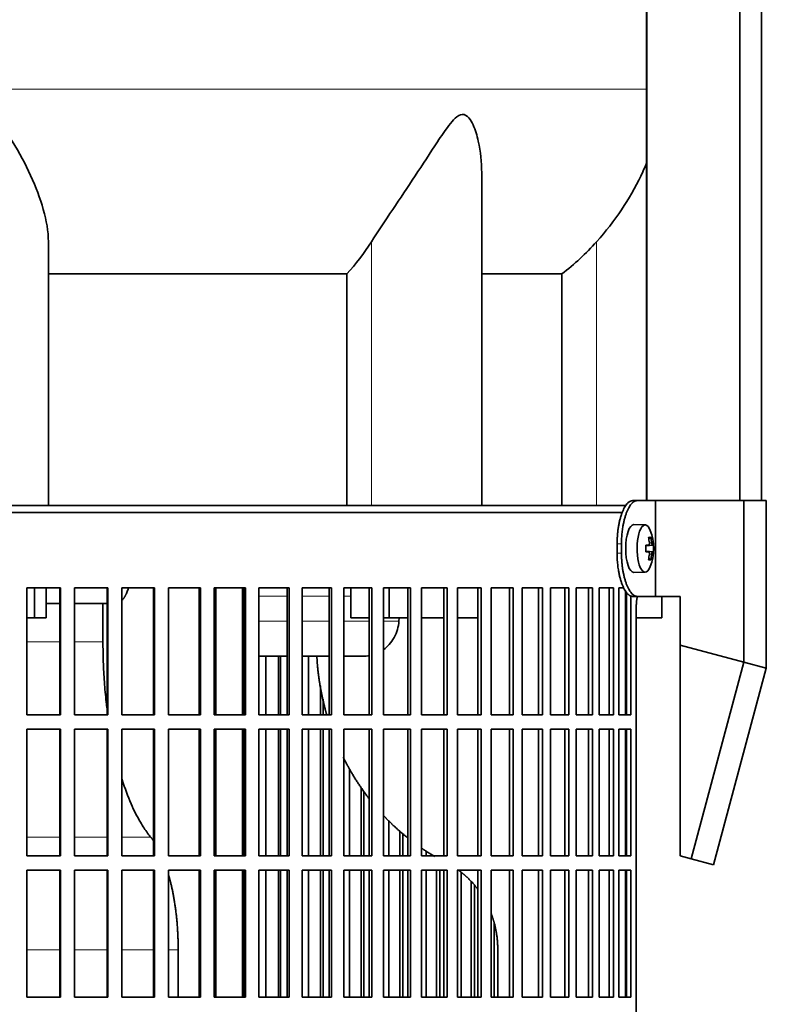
# Model space of a CAD drawing. Header units: millimetres. Extents: x 450 to 1334, y -1400 to 1414.
# Tile 19 of 25: x 1108 to 1264, y 71 to 277. Entities that reach past the tile are written whole.
import ezdxf

# ---------------------------------------------------------------- set-up
doc = ezdxf.new("R2010")
doc.units = ezdxf.units.MM
for name, color, linetype in [('LOW_334-2', 7, 'Continuous'), ('M5X8_UNI7687', 7, 'Continuous'), ('VSI344-454_FILTR', 7, 'Continuous'), ('VSI344-454_SUPPO', 7, 'Continuous'), ('VSI344-454_TERMI', 7, 'Continuous'), ('VSI344_DIFFUSORE', 7, 'Continuous')]:
    doc.layers.add(name, color=color, linetype=linetype)

# ---------------------------------------------------------------- blocks, each defined once
blk = doc.blocks.new('SE3')
at = {"layer": 'LOW_334-2', "color": 7, "linetype": 'Continuous', "lineweight": 35}
for p, q in [((1239.21, 628.51), (1239.21, 176.51)), ((1258.6, 176.51), (1258.6, 628.51)), ((1263.14, 176.51), (1263.14, 628.51)), ((1239.14, 372.01), (1239.14, 176.51))]:
    blk.add_line(p, q, dxfattribs=at)
at = {"layer": 'M5X8_UNI7687', "color": 7, "linetype": 'Continuous', "lineweight": 35}
for p, q in [((1238.86, 171.44), (1236.51, 171.51)), ((1240.02, 168.84), (1239.6, 168.54)), ((1238.98, 167.16), (1239.56, 167.22)), ((1240.58, 167.2), (1238.98, 167.08)), ((1240.58, 165.81), (1238.98, 165.93)), ((1239.56, 165.8), (1238.98, 165.85)), ((1240.02, 164.17), (1239.6, 164.48)), ((1236.51, 161.51), (1238.86, 161.58))]:
    blk.add_line(p, q, dxfattribs=at)
at = {"layer": 'M5X8_UNI7687', "color": 4, "linetype": 'Continuous', "lineweight": 9}
for p, q in [((1240.38, 167.22), (1238.98, 167.09)), ((1238.98, 167.16), (1239.56, 167.22)), ((1239.72, 167.67), (1240.21, 167.72)), ((1238.98, 165.92), (1240.38, 165.8)), ((1239.56, 165.8), (1238.98, 165.85)), ((1240.21, 165.3), (1239.72, 165.34))]:
    blk.add_line(p, q, dxfattribs=at)
at = {"layer": 'M5X8_UNI7687', "color": 7, "linetype": 'Continuous', "lineweight": 35}
for centre, radius, start, end in [((1230.66, 166.51), 10, 337.7946, 22.2054), ((1230.98, 166.51), 9.62, 355.8727, 4.1273)]:
    blk.add_arc(centre, radius, start, end, dxfattribs=at)
for centre, major_axis, ratio, start_param, end_param in [((1236.49, 166.51), (0, -5), 0.34202, 3.141593, 6.283185), ((1238.84, 166.51), (0, -4.93), 0.34202, 2.444185, 6.283185), ((1232.74, 163.44), (7.67, 5.19), 0.199978, 0.212267, 0.361959), ((1230.73, 166.51), (0, 10), 0.906308, 4.833518, 4.948078), ((1230.62, 166.51), (0, 10), 0.965926, 4.833518, 4.948078), ((1230.68, 166.35), (9.97, 0.82), 0.029809, 0.468971, 0.583531), ((1233.79, 166.51), (0, -9.26), 0.562348, 1.49595, 1.645642), ((1230.68, 166.35), (9.97, 0.82), 0.029809, 0.112154, 0.226713), ((1230.68, 166.66), (9.97, -0.82), 0.029809, -0.583531, -0.468971), ((1230.73, 166.51), (0, -10), 0.906308, 1.335108, 1.449667), ((1230.62, 166.51), (0, -10), 0.965926, 1.335108, 1.449667), ((1230.68, 166.66), (9.97, -0.82), 0.029809, -0.226713, -0.112154), ((1238.84, 166.51), (0, -4.93), 0.34202, 0, 0.697408), ((1232.74, 169.57), (7.67, -5.19), 0.199978, -0.361959, -0.212267), ((1236.49, 166.51), (0, -5), 0.34202, 0, 0.010116)]:
    blk.add_ellipse(centre, major_axis=major_axis, ratio=ratio, start_param=start_param, end_param=end_param, dxfattribs=at)
for points in [[(1239.56, 167.22), (1239.56, 167.22), (1239.58, 167.22), (1239.6, 167.23), (1239.62, 167.24), (1239.64, 167.26), (1239.65, 167.28), (1239.67, 167.3), (1239.69, 167.33), (1239.7, 167.36), (1239.71, 167.4), (1239.72, 167.44), (1239.73, 167.48), (1239.73, 167.53), (1239.73, 167.57), (1239.73, 167.62), (1239.73, 167.66), (1239.73, 167.7), (1239.73, 167.72)], [(1240.21, 167.72), (1240.21, 167.7), (1240.22, 167.66), (1240.23, 167.62), (1240.23, 167.57), (1240.24, 167.53), (1240.25, 167.48), (1240.26, 167.44), (1240.27, 167.4), (1240.29, 167.36), (1240.3, 167.33), (1240.31, 167.3), (1240.32, 167.28), (1240.33, 167.26), (1240.35, 167.24), (1240.36, 167.23), (1240.37, 167.22), (1240.38, 167.22), (1240.38, 167.22)], [(1239.73, 165.3), (1239.73, 165.32), (1239.73, 165.35), (1239.73, 165.4), (1239.73, 165.44), (1239.73, 165.49), (1239.73, 165.53), (1239.72, 165.57), (1239.71, 165.61), (1239.7, 165.65), (1239.69, 165.68), (1239.67, 165.71), (1239.65, 165.74), (1239.64, 165.76), (1239.62, 165.77), (1239.6, 165.79), (1239.58, 165.79), (1239.56, 165.8), (1239.56, 165.8)], [(1240.38, 165.8), (1240.38, 165.8), (1240.37, 165.79), (1240.36, 165.79), (1240.35, 165.77), (1240.33, 165.76), (1240.32, 165.74), (1240.31, 165.71), (1240.3, 165.68), (1240.29, 165.65), (1240.27, 165.61), (1240.26, 165.57), (1240.25, 165.53), (1240.24, 165.49), (1240.23, 165.44), (1240.23, 165.4), (1240.22, 165.35), (1240.21, 165.32), (1240.21, 165.3)]]:
    blk.add_open_spline(points, degree=3, dxfattribs=at)
at = {"layer": 'VSI344-454_FILTR', "color": 7, "linetype": 'Continuous', "lineweight": 35}
for p, q in [((957.21, 174.01), (1234.1, 174.01)), ((1109.7, 158.26), (1116.71, 158.26)), ((1109.7, 131.76), (1109.7, 158.26)), ((1116.63, 131.76), (1116.63, 158.26)), ((1116.71, 131.76), (1116.71, 158.26)), ((1119.67, 158.26), (1126.62, 158.26)), ((1119.67, 131.76), (1119.67, 158.26)), ((1126.46, 131.76), (1126.46, 158.26)), ((1126.62, 131.76), (1126.62, 158.26)), ((1129.55, 158.26), (1136.4, 158.26)), ((1129.55, 131.76), (1129.55, 158.26)), ((1136.18, 131.76), (1136.18, 158.26)), ((1136.4, 131.76), (1136.4, 158.26)), ((1139.28, 158.26), (1146.01, 158.26)), ((1139.28, 131.76), (1139.28, 158.26)), ((1145.72, 131.76), (1145.72, 158.26)), ((1146.01, 131.76), (1146.01, 158.26)), ((1148.83, 158.26), (1155.4, 158.26)), ((1148.83, 131.76), (1148.83, 158.26)), ((1155.04, 131.76), (1155.04, 158.26)), ((1155.4, 131.76), (1155.4, 158.26)), ((1158.14, 158.26), (1164.52, 158.26)), ((1158.14, 131.76), (1158.14, 158.26)), ((1164.1, 131.76), (1164.1, 158.26)), ((1164.52, 131.76), (1164.52, 158.26)), ((1167.18, 158.26), (1173.33, 158.26)), ((1167.18, 131.76), (1167.18, 158.26)), ((1172.85, 131.76), (1172.85, 158.26)), ((1173.33, 131.76), (1173.33, 158.26)), ((1175.89, 158.26), (1181.79, 158.26)), ((1175.89, 131.76), (1175.89, 158.26)), ((1181.24, 131.76), (1181.24, 158.26)), ((1181.79, 131.76), (1181.79, 158.26)), ((1184.23, 158.26), (1189.85, 158.26)), ((1184.23, 131.76), (1184.23, 158.26)), ((1189.25, 131.76), (1189.25, 158.26)), ((1189.85, 131.76), (1189.85, 158.26)), ((1192.17, 158.26), (1197.48, 158.26)), ((1192.17, 131.76), (1192.17, 158.26)), ((1196.82, 131.76), (1196.82, 158.26)), ((1197.48, 131.76), (1197.48, 158.26)), ((1199.66, 158.26), (1204.63, 158.26)), ((1199.66, 131.76), (1199.66, 158.26)), ((1203.92, 131.76), (1203.92, 158.26)), ((1204.63, 131.76), (1204.63, 158.26)), ((1206.67, 158.26), (1211.28, 158.26)), ((1206.67, 131.76), (1206.67, 158.26)), ((1210.53, 131.76), (1210.53, 158.26)), ((1211.28, 131.76), (1211.28, 158.26)), ((1213.16, 158.26), (1217.39, 158.26)), ((1213.16, 131.76), (1213.16, 158.26)), ((1216.59, 131.76), (1216.59, 158.26)), ((1217.39, 131.76), (1217.39, 158.26)), ((1219.1, 158.26), (1222.93, 158.26)), ((1219.1, 131.76), (1219.1, 158.26)), ((1222.09, 131.76), (1222.09, 158.26)), ((1222.93, 131.76), (1222.93, 158.26)), ((1224.47, 158.26), (1227.88, 158.26)), ((1224.47, 131.76), (1224.47, 158.26)), ((1227.01, 131.76), (1227.01, 158.26)), ((1227.88, 131.76), (1227.88, 158.26)), ((1229.23, 158.26), (1232.21, 158.26)), ((1229.23, 131.76), (1229.23, 158.26)), ((1231.3, 131.76), (1231.3, 158.26)), ((1232.21, 131.76), (1232.21, 158.26)), ((1233.37, 158.26), (1234.42, 158.26)), ((1233.37, 131.76), (1233.37, 158.26)), ((1234.96, 131.76), (1234.96, 157.32)), ((1235.89, 131.76), (1235.89, 156.56)), ((1236.99, -116.99), (1236.99, 154.01)), ((1159.6, 131.76), (1159.6, 144.01)), ((1162.25, 131.76), (1162.25, 144.01)), ((1162.7, 131.76), (1162.7, 144.01)), ((1168.51, 131.76), (1168.51, 144.01)), ((1171.06, 131.76), (1171.06, 137.78)), ((1171.58, 131.76), (1171.58, 135.02)), ((1109.7, 131.76), (1116.71, 131.76)), ((1119.67, 131.76), (1126.62, 131.76)), ((1129.55, 131.76), (1136.4, 131.76)), ((1139.28, 131.76), (1146.01, 131.76)), ((1148.83, 131.76), (1155.4, 131.76)), ((1158.14, 131.76), (1164.52, 131.76)), ((1167.18, 131.76), (1173.33, 131.76)), ((1175.89, 131.76), (1181.79, 131.76)), ((1184.23, 131.76), (1189.85, 131.76)), ((1192.17, 131.76), (1197.48, 131.76)), ((1199.66, 131.76), (1204.63, 131.76)), ((1206.67, 131.76), (1211.28, 131.76)), ((1213.16, 131.76), (1217.39, 131.76)), ((1219.1, 131.76), (1222.93, 131.76)), ((1224.47, 131.76), (1227.88, 131.76)), ((1229.23, 131.76), (1232.21, 131.76)), ((1233.37, 131.76), (1235.89, 131.76)), ((1109.7, 128.76), (1116.71, 128.76)), ((1109.7, 102.26), (1109.7, 128.76)), ((1116.63, 102.26), (1116.63, 128.76)), ((1116.71, 102.26), (1116.71, 128.76)), ((1119.67, 128.76), (1126.62, 128.76)), ((1119.67, 102.26), (1119.67, 128.76)), ((1126.46, 102.26), (1126.46, 128.76)), ((1126.62, 102.26), (1126.62, 128.76)), ((1129.55, 128.76), (1136.4, 128.76)), ((1129.55, 102.26), (1129.55, 128.76)), ((1136.18, 102.26), (1136.18, 128.76)), ((1136.4, 102.26), (1136.4, 128.76)), ((1139.28, 128.76), (1146.01, 128.76)), ((1139.28, 102.26), (1139.28, 128.76)), ((1145.72, 102.26), (1145.72, 128.76)), ((1146.01, 102.26), (1146.01, 128.76)), ((1148.83, 128.76), (1155.4, 128.76)), ((1148.83, 102.26), (1148.83, 128.76)), ((1155.04, 102.26), (1155.04, 128.76)), ((1155.4, 102.26), (1155.4, 128.76)), ((1158.14, 128.76), (1164.52, 128.76)), ((1158.14, 102.26), (1158.14, 128.76)), ((1159.6, 102.26), (1159.6, 128.76)), ((1162.25, 102.26), (1162.25, 128.76)), ((1162.7, 102.26), (1162.7, 128.76)), ((1164.1, 102.26), (1164.1, 128.76)), ((1164.52, 102.26), (1164.52, 128.76)), ((1167.18, 128.76), (1173.33, 128.76)), ((1167.18, 102.26), (1167.18, 128.76)), ((1168.51, 102.26), (1168.51, 128.76)), ((1171.06, 102.26), (1171.06, 128.76)), ((1171.58, 102.26), (1171.58, 128.76)), ((1172.85, 102.26), (1172.85, 128.76)), ((1173.33, 102.26), (1173.33, 128.76)), ((1175.89, 128.76), (1181.79, 128.76)), ((1175.89, 102.26), (1175.89, 128.76)), ((1181.24, 102.26), (1181.24, 128.76)), ((1181.79, 102.26), (1181.79, 128.76)), ((1184.23, 128.76), (1189.85, 128.76)), ((1184.23, 102.26), (1184.23, 128.76)), ((1189.25, 102.26), (1189.25, 128.76)), ((1189.85, 102.26), (1189.85, 128.76)), ((1192.17, 128.76), (1197.48, 128.76)), ((1192.17, 102.26), (1192.17, 128.76)), ((1196.82, 102.26), (1196.82, 128.76)), ((1197.48, 102.26), (1197.48, 128.76)), ((1199.66, 128.76), (1204.63, 128.76)), ((1199.66, 102.26), (1199.66, 128.76)), ((1203.92, 102.26), (1203.92, 128.76)), ((1204.63, 102.26), (1204.63, 128.76)), ((1206.67, 128.76), (1211.28, 128.76)), ((1206.67, 102.26), (1206.67, 128.76)), ((1210.53, 102.26), (1210.53, 128.76)), ((1211.28, 102.26), (1211.28, 128.76)), ((1213.16, 128.76), (1217.39, 128.76)), ((1213.16, 102.26), (1213.16, 128.76)), ((1216.59, 102.26), (1216.59, 128.76)), ((1217.39, 102.26), (1217.39, 128.76)), ((1219.1, 128.76), (1222.93, 128.76)), ((1219.1, 102.26), (1219.1, 128.76)), ((1222.09, 102.26), (1222.09, 128.76)), ((1222.93, 102.26), (1222.93, 128.76)), ((1224.47, 128.76), (1227.88, 128.76)), ((1224.47, 102.26), (1224.47, 128.76)), ((1227.01, 102.26), (1227.01, 128.76)), ((1227.88, 102.26), (1227.88, 128.76)), ((1229.23, 128.76), (1232.21, 128.76)), ((1229.23, 102.26), (1229.23, 128.76)), ((1231.3, 102.26), (1231.3, 128.76)), ((1232.21, 102.26), (1232.21, 128.76)), ((1233.37, 128.76), (1235.89, 128.76)), ((1233.37, 102.26), (1233.37, 128.76)), ((1234.96, 102.26), (1234.96, 128.76)), ((1235.89, 102.26), (1235.89, 128.76)), ((1177.09, 102.26), (1177.09, 120.45)), ((1179.53, 102.26), (1179.53, 116.55)), ((1180.11, 102.26), (1180.11, 115.74)), ((1185.3, 102.26), (1185.3, 109.64)), ((1187.62, 102.26), (1187.62, 107.46)), ((1188.25, 102.26), (1188.25, 106.92)), ((1193.09, 102.26), (1193.09, 103.28)), ((1109.7, 102.26), (1116.71, 102.26)), ((1119.67, 102.26), (1126.62, 102.26)), ((1129.55, 102.26), (1136.4, 102.26)), ((1139.28, 102.26), (1146.01, 102.26)), ((1148.83, 102.26), (1155.4, 102.26)), ((1158.14, 102.26), (1164.52, 102.26)), ((1167.18, 102.26), (1173.33, 102.26)), ((1175.89, 102.26), (1181.79, 102.26)), ((1184.23, 102.26), (1189.85, 102.26)), ((1192.17, 102.26), (1197.48, 102.26)), ((1199.66, 102.26), (1204.63, 102.26)), ((1206.67, 102.26), (1211.28, 102.26)), ((1213.16, 102.26), (1217.39, 102.26)), ((1219.1, 102.26), (1222.93, 102.26)), ((1224.47, 102.26), (1227.88, 102.26)), ((1229.23, 102.26), (1232.21, 102.26)), ((1233.37, 102.26), (1235.89, 102.26)), ((1109.7, 99.26), (1116.71, 99.26)), ((1109.7, 72.76), (1109.7, 99.26)), ((1116.63, 72.76), (1116.63, 99.26)), ((1116.71, 72.76), (1116.71, 99.26)), ((1119.67, 99.26), (1126.62, 99.26)), ((1119.67, 72.76), (1119.67, 99.26)), ((1126.46, 72.76), (1126.46, 99.26)), ((1126.62, 72.76), (1126.62, 99.26)), ((1129.55, 99.26), (1136.4, 99.26)), ((1129.55, 72.76), (1129.55, 99.26)), ((1136.18, 72.76), (1136.18, 99.26)), ((1136.4, 72.76), (1136.4, 99.26)), ((1139.28, 99.26), (1146.01, 99.26)), ((1139.28, 72.76), (1139.28, 99.26)), ((1145.72, 72.76), (1145.72, 99.26)), ((1146.01, 72.76), (1146.01, 99.26)), ((1148.83, 99.26), (1155.4, 99.26)), ((1148.83, 72.76), (1148.83, 99.26)), ((1155.04, 72.76), (1155.04, 99.26)), ((1155.4, 72.76), (1155.4, 99.26)), ((1158.14, 99.26), (1164.52, 99.26)), ((1158.14, 72.76), (1158.14, 99.26)), ((1159.6, 72.76), (1159.6, 99.26)), ((1162.25, 72.76), (1162.25, 99.26)), ((1162.7, 72.76), (1162.7, 99.26)), ((1164.1, 72.76), (1164.1, 99.26)), ((1164.52, 72.76), (1164.52, 99.26)), ((1167.18, 99.26), (1173.33, 99.26)), ((1167.18, 72.76), (1167.18, 99.26)), ((1168.51, 72.76), (1168.51, 99.26)), ((1171.06, 72.76), (1171.06, 99.26)), ((1171.58, 72.76), (1171.58, 99.26)), ((1172.85, 72.76), (1172.85, 99.26)), ((1173.33, 72.76), (1173.33, 99.26)), ((1175.89, 99.26), (1181.79, 99.26)), ((1175.89, 72.76), (1175.89, 99.26)), ((1177.09, 72.76), (1177.09, 99.26)), ((1179.53, 72.76), (1179.53, 99.26)), ((1180.11, 72.76), (1180.11, 99.26)), ((1181.24, 72.76), (1181.24, 99.26)), ((1181.79, 72.76), (1181.79, 99.26)), ((1184.23, 99.26), (1189.85, 99.26)), ((1184.23, 72.76), (1184.23, 99.26)), ((1185.3, 72.76), (1185.3, 99.26)), ((1187.62, 72.76), (1187.62, 99.26)), ((1188.25, 72.76), (1188.25, 99.26)), ((1189.25, 72.76), (1189.25, 99.26)), ((1189.85, 72.76), (1189.85, 99.26)), ((1192.17, 99.26), (1197.48, 99.26)), ((1192.17, 72.76), (1192.17, 99.26)), ((1193.09, 72.76), (1193.09, 99.26)), ((1195.29, 72.76), (1195.29, 99.26)), ((1195.97, 72.76), (1195.97, 99.26)), ((1196.82, 72.76), (1196.82, 99.26)), ((1197.48, 72.76), (1197.48, 99.26)), ((1199.66, 99.26), (1204.63, 99.26)), ((1199.66, 72.76), (1199.66, 99.26)), ((1200.43, 72.76), (1200.43, 98.79)), ((1203.92, 72.76), (1203.92, 99.26)), ((1204.63, 72.76), (1204.63, 99.26)), ((1206.67, 99.26), (1211.28, 99.26)), ((1206.67, 72.76), (1206.67, 99.26)), ((1210.53, 72.76), (1210.53, 99.26)), ((1211.28, 72.76), (1211.28, 99.26)), ((1213.16, 99.26), (1217.39, 99.26)), ((1213.16, 72.76), (1213.16, 99.26)), ((1216.59, 72.76), (1216.59, 99.26)), ((1217.39, 72.76), (1217.39, 99.26)), ((1219.1, 99.26), (1222.93, 99.26)), ((1219.1, 72.76), (1219.1, 99.26)), ((1222.09, 72.76), (1222.09, 99.26)), ((1222.93, 72.76), (1222.93, 99.26)), ((1224.47, 99.26), (1227.88, 99.26)), ((1224.47, 72.76), (1224.47, 99.26)), ((1227.01, 72.76), (1227.01, 99.26)), ((1227.88, 72.76), (1227.88, 99.26)), ((1229.23, 99.26), (1232.21, 99.26)), ((1229.23, 72.76), (1229.23, 99.26)), ((1231.3, 72.76), (1231.3, 99.26)), ((1232.21, 72.76), (1232.21, 99.26)), ((1233.37, 99.26), (1235.89, 99.26)), ((1233.37, 72.76), (1233.37, 99.26)), ((1234.96, 72.76), (1234.96, 99.26)), ((1235.89, 72.76), (1235.89, 99.26)), ((1202.49, 72.76), (1202.49, 96.9)), ((1203.22, 72.76), (1203.22, 96.1)), ((1207.29, 72.76), (1207.29, 88.35)), ((1109.7, 72.76), (1116.71, 72.76)), ((1119.67, 72.76), (1126.62, 72.76)), ((1129.55, 72.76), (1136.4, 72.76)), ((1139.28, 72.76), (1146.01, 72.76)), ((1148.83, 72.76), (1155.4, 72.76)), ((1158.14, 72.76), (1164.52, 72.76)), ((1167.18, 72.76), (1173.33, 72.76)), ((1175.89, 72.76), (1181.79, 72.76)), ((1184.23, 72.76), (1189.85, 72.76)), ((1192.17, 72.76), (1197.48, 72.76)), ((1199.66, 72.76), (1204.63, 72.76)), ((1206.67, 72.76), (1211.28, 72.76)), ((1213.16, 72.76), (1217.39, 72.76)), ((1219.1, 72.76), (1222.93, 72.76)), ((1224.47, 72.76), (1227.88, 72.76)), ((1229.23, 72.76), (1232.21, 72.76)), ((1233.37, 72.76), (1235.89, 72.76))]:
    blk.add_line(p, q, dxfattribs=at)
blk.add_open_spline([(1236.99, 154.01), (1236.99, 154.08), (1236.99, 154.23), (1236.99, 154.44), (1237, 154.66), (1237.01, 154.87), (1237.02, 155.09), (1237.04, 155.3), (1237.06, 155.51), (1237.08, 155.71), (1237.12, 156.07), (1237.17, 156.35), (1237.2, 156.55)], degree=3, knots=[0, 0, 0, 0, 0.027983, 0.0557899, 0.0834734, 0.1110867, 0.1386835, 0.1663177, 0.1940428, 0.2219119, 0.2499772, 0.3401037, 0.3401037, 0.3401037, 0.3401037], dxfattribs=at)
at = {"layer": 'VSI344-454_SUPPO', "color": 7, "linetype": 'Continuous', "lineweight": 35}
for p, q in [((958.21, 175.51), (1234.9, 175.51)), ((1111.32, 152.01), (1111.32, 158.26)), ((1113.73, 152.01), (1113.73, 158.26)), ((1149.18, 131.76), (1149.18, 158.26)), ((1154.78, 131.76), (1154.78, 158.26)), ((1177.41, 152.01), (1177.41, 158.26)), ((1185.36, 152.01), (1185.36, 158.26)), ((1234.71, 131.76), (1234.71, 157.7)), ((1242.35, 152.01), (1242.35, 156.51)), ((1116.63, 155.01), (1113.73, 155.01)), ((1126.46, 155.01), (1119.67, 155.01)), ((1125.6, 147.01), (1125.6, 155.01)), ((1109.7, 152.01), (1111.32, 152.01)), ((1111.32, 152.01), (1113.73, 152.01)), ((1177.41, 152.01), (1181.24, 152.01)), ((1184.23, 152.01), (1185.36, 152.01)), ((1185.36, 152.01), (1189.25, 152.01)), ((1187.48, 152.01), (1187.43, 151.31)), ((1192.17, 152.01), (1196.82, 152.01)), ((1199.66, 152.01), (1203.92, 152.01)), ((1234.71, 152.01), (1234.96, 152.01)), ((1236.99, 152.01), (1242.35, 152.01)), ((1154.78, 144.01), (1155.04, 144.01)), ((1158.14, 144.01), (1164.1, 144.01)), ((1167.18, 144.01), (1172.85, 144.01)), ((1175.89, 144.01), (1180.06, 144.01)), ((1149.18, 102.26), (1149.18, 128.76)), ((1154.78, 102.26), (1154.78, 128.76)), ((1234.71, 102.26), (1234.71, 128.76)), ((1149.18, 72.76), (1149.18, 99.26)), ((1154.78, 72.76), (1154.78, 99.26)), ((1234.71, 72.76), (1234.71, 99.26)), ((1141.32, 72.76), (1141.32, 82.66)), ((1208.07, 72.76), (1208.07, 82.66))]:
    blk.add_line(p, q, dxfattribs=at)
at = {"layer": 'VSI344-454_SUPPO', "color": 4, "linetype": 'Continuous', "lineweight": 9}
for p, q in [((1155.04, 156.53), (1154.78, 156.53)), ((1164.1, 156.53), (1158.14, 156.53)), ((1172.85, 156.53), (1167.18, 156.53)), ((1177.41, 156.53), (1175.89, 156.53)), ((1154.78, 151.31), (1155.04, 151.31)), ((1158.14, 151.31), (1164.1, 151.31)), ((1167.18, 151.31), (1172.85, 151.31)), ((1175.89, 151.31), (1181.24, 151.31)), ((1184.23, 151.31), (1187.43, 151.31)), ((1109.7, 147.01), (1116.63, 147.01)), ((1119.67, 147.01), (1125.6, 147.01)), ((1109.7, 106.22), (1116.63, 106.22)), ((1119.67, 106.22), (1126.46, 106.22)), ((1129.55, 106.22), (1135.57, 106.22)), ((1109.7, 82.66), (1116.63, 82.66)), ((1119.67, 82.66), (1126.46, 82.66)), ((1129.55, 82.66), (1136.18, 82.66)), ((1139.28, 82.66), (1141.32, 82.66))]:
    blk.add_line(p, q, dxfattribs=at)
at = {"layer": 'VSI344-454_SUPPO', "color": 7, "linetype": 'Continuous', "lineweight": 35}
for points, degree, knots in [([(1129.55, 155.63), (1129.55, 155.64), (1129.59, 155.67), (1129.65, 155.74), (1129.74, 155.85), (1129.83, 155.96), (1129.92, 156.07), (1130, 156.19), (1130.08, 156.32), (1130.16, 156.44), (1130.23, 156.57), (1130.3, 156.71), (1130.38, 156.84), (1130.44, 156.98), (1130.55, 157.2), (1130.68, 157.52), (1130.81, 157.88), (1130.89, 158.1), (1130.91, 158.18)], 3, [0.278994, 0.278994, 0.278994, 0.278994, 0.281711, 0.30324, 0.3244693, 0.3453991, 0.3660293, 0.3863599, 0.4063909, 0.4261223, 0.4455542, 0.4646864, 0.4835192, 0.5020524, 0.5202861, 0.5697227, 0.6188322, 0.6436574, 0.6436574, 0.6436574, 0.6436574]), ([(1184.24, 145.4), (1184.64, 145.7), (1185.46, 146.45), (1186.46, 147.86), (1187.18, 149.54), (1187.35, 150.73), (1187.43, 151.31)], 3, [0.6618207, 0.6618207, 0.6618207, 0.6618207, 0.7370741, 0.8280903, 0.9157328, 1, 1, 1, 1]), ([(1126.46, 133), (1126.4, 133.47), (1126.18, 135.32), (1125.88, 138.58), (1125.64, 142.8), (1125.61, 145.62), (1125.6, 147.01)], 3, [0.7211557, 0.7211557, 0.7211557, 0.7211557, 0.7499879, 0.8349442, 0.9182801, 1, 1, 1, 1]), ([(1170.27, 144), (1170.58, 138.29), (1172.07, 132.74), (1172.2, 132.24), (1172.35, 131.74)], 2, [0.0519192, 0.0519192, 0.0519192, 0.25, 0.25, 0.2681048, 0.2681048, 0.2681048]), ([(1175.78, 122.9), (1176.62, 121.22), (1177.56, 119.61), (1179.23, 116.78), (1181.22, 114.21)], 2, [0.4340761, 0.4340761, 0.4340761, 0.5, 0.5, 0.6156148, 0.6156148, 0.6156148]), ([(1135.57, 106.22), (1135.35, 106.49), (1134.89, 107.07), (1134.17, 108.1), (1133.34, 109.44), (1132.42, 111.12), (1131.1, 113.93), (1130.16, 116.43), (1129.57, 118.3), (1129.54, 118.38)], 3, [0, 0, 0, 0, 0.0369621, 0.0786432, 0.1250422, 0.1876, 0.2501534, 0.3862477, 0.3924382, 0.3924382, 0.3924382, 0.3924382]), ([(1184.15, 110.77), (1185.16, 109.68), (1186.24, 108.66), (1187.67, 107.31), (1189.18, 106.09)], 2, [0.696559, 0.696559, 0.696559, 0.75, 0.75, 0.8204835, 0.8204835, 0.8204835]), ([(1199.68, 99.41), (1200.77, 98.64), (1201.75, 97.71), (1202.96, 96.56), (1203.95, 95.25)], 2, [0.125, 0.125, 0.125, 0.25, 0.25, 0.3995248, 0.3995248, 0.3995248]), ([(1139.3, 98.34), (1139.54, 97.51), (1139.76, 96.62), (1140.53, 93.49), (1140.92, 89.92), (1141.32, 86.35), (1141.32, 82.66)], 2, [0.4292984, 0.4292984, 0.4292984, 0.5, 0.5, 0.75, 0.75, 1, 1, 1]), ([(1206.7, 90.2), (1207.06, 89.24), (1207.33, 88.23), (1208.07, 85.51), (1208.07, 82.66)], 2, [0.6596465, 0.6596465, 0.6596465, 0.75, 0.75, 1, 1, 1])]:
    blk.add_open_spline(points, degree=degree, knots=knots, dxfattribs=at)
for points, degree in [([(1179.93, 144.01), (1180.37, 144), (1180.82, 144.04), (1181.26, 144.11)], 3), ([(1135.57, 106.22), (1135.88, 105.83), (1136.19, 105.39)], 2), ([(1192.14, 103.89), (1193.49, 102.97), (1194.89, 102.15)], 2)]:
    blk.add_open_spline(points, degree=degree, dxfattribs=at)
at = {"layer": 'VSI344-454_TERMI', "color": 7, "linetype": 'Continuous', "lineweight": 35}
for p, q in [((1236.22, 176.51), (1237.14, 176.51)), ((1237.14, 176.51), (1241.01, 176.51)), ((1241.01, 176.51), (1259.47, 176.51)), ((1241.01, 156.51), (1241.01, 176.51)), ((1259.47, 176.51), (1264.15, 176.51)), ((1259.47, 142.76), (1259.47, 176.51)), ((1264.15, 141.51), (1264.15, 176.51)), ((1232.99, 167.51), (1232.99, 165.51)), ((1233.91, 167.51), (1233.91, 165.51)), ((1237.14, 156.51), (1236.22, 156.51)), ((1237.14, 156.51), (1241.01, 156.51)), ((1241.01, 156.51), (1246.13, 156.51)), ((1246.13, 146.34), (1246.13, 156.51)), ((1246.13, 146.34), (1259.47, 142.76)), ((1246.13, 102.3), (1246.13, 146.34)), ((1259.47, 142.76), (1248.46, 101.67)), ((1259.47, 142.76), (1264.15, 141.51)), ((1264.15, 141.51), (1253.14, 100.42)), ((1248.46, 101.67), (1246.13, 102.3)), ((1253.14, 100.42), (1248.46, 101.67))]:
    blk.add_line(p, q, dxfattribs=at)
at = {"layer": 'VSI344-454_TERMI', "color": 4, "linetype": 'Continuous', "lineweight": 9}
for p, q in [((1232.99, 167.51), (1233.91, 167.51)), ((1233.91, 165.51), (1232.99, 165.51))]:
    blk.add_line(p, q, dxfattribs=at)
at = {"layer": 'VSI344-454_TERMI', "color": 7, "linetype": 'Continuous', "lineweight": 35}
for points, knots in [([(1232.99, 167.51), (1232.99, 167.61), (1232.99, 167.8), (1233, 168.1), (1233.01, 168.39), (1233.02, 168.68), (1233.04, 168.97), (1233.06, 169.26), (1233.08, 169.55), (1233.11, 169.83), (1233.14, 170.12), (1233.17, 170.4), (1233.21, 170.68), (1233.28, 171.14), (1233.39, 171.76), (1233.57, 172.51), (1233.77, 173.23), (1233.99, 173.88), (1234.23, 174.48), (1234.49, 175), (1234.76, 175.46), (1235.01, 175.79), (1235.24, 176.04), (1235.43, 176.21), (1235.63, 176.34), (1235.83, 176.44), (1236.02, 176.5), (1236.15, 176.5), (1236.22, 176.51)], [0, 0, 0, 0, 0.020995, 0.041891, 0.062709, 0.083472, 0.104202, 0.124923, 0.145657, 0.166426, 0.187253, 0.20816, 0.229169, 0.250303, 0.312364, 0.374597, 0.437423, 0.499973, 0.562511, 0.625344, 0.687552, 0.749622, 0.791751, 0.833482, 0.874992, 0.916462, 0.958072, 1, 1, 1, 1]), ([(1237.14, 176.51), (1237.11, 176.51), (1237.04, 176.5), (1236.95, 176.49), (1236.85, 176.47), (1236.75, 176.43), (1236.65, 176.39), (1236.55, 176.34), (1236.46, 176.28), (1236.36, 176.2), (1236.26, 176.12), (1236.16, 176.03), (1236.06, 175.93), (1235.9, 175.75), (1235.68, 175.46), (1235.41, 175), (1235.15, 174.48), (1234.91, 173.88), (1234.69, 173.23), (1234.49, 172.51), (1234.32, 171.76), (1234.19, 171.05), (1234.09, 170.4), (1234.03, 169.84), (1233.98, 169.26), (1233.94, 168.68), (1233.92, 168.1), (1233.91, 167.7), (1233.91, 167.51)], [0, 0, 0, 0, 0.021016, 0.041931, 0.062766, 0.083544, 0.104287, 0.125018, 0.14576, 0.166534, 0.187364, 0.208272, 0.22928, 0.250409, 0.312471, 0.374687, 0.437512, 0.500059, 0.562597, 0.625436, 0.687652, 0.74973, 0.791863, 0.833589, 0.875085, 0.916531, 0.95811, 1, 1, 1, 1]), ([(1236.22, 156.51), (1236.19, 156.51), (1236.12, 156.51), (1236.02, 156.52), (1235.92, 156.55), (1235.83, 156.58), (1235.73, 156.62), (1235.63, 156.68), (1235.53, 156.74), (1235.43, 156.81), (1235.34, 156.89), (1235.24, 156.98), (1235.14, 157.08), (1234.98, 157.26), (1234.76, 157.55), (1234.49, 158.01), (1234.23, 158.54), (1233.99, 159.13), (1233.77, 159.79), (1233.57, 160.5), (1233.39, 161.26), (1233.27, 161.97), (1233.17, 162.61), (1233.11, 163.18), (1233.05, 163.75), (1233.02, 164.33), (1232.99, 164.92), (1232.99, 165.31), (1232.99, 165.51)], [0, 0, 0, 0, 0.021016, 0.041931, 0.062767, 0.083545, 0.104289, 0.12502, 0.145761, 0.166536, 0.187366, 0.208274, 0.229282, 0.250411, 0.312473, 0.374689, 0.437513, 0.50006, 0.562597, 0.625436, 0.687652, 0.74973, 0.791863, 0.833589, 0.875085, 0.916531, 0.95811, 1, 1, 1, 1]), ([(1233.91, 165.51), (1233.91, 165.41), (1233.91, 165.21), (1233.92, 164.92), (1233.93, 164.62), (1233.94, 164.33), (1233.96, 164.04), (1233.98, 163.75), (1234, 163.46), (1234.03, 163.18), (1234.06, 162.9), (1234.1, 162.62), (1234.13, 162.34), (1234.2, 161.88), (1234.32, 161.26), (1234.49, 160.5), (1234.69, 159.79), (1234.91, 159.13), (1235.15, 158.54), (1235.41, 158.01), (1235.68, 157.55), (1235.94, 157.22), (1236.16, 156.98), (1236.36, 156.81), (1236.55, 156.67), (1236.75, 156.58), (1236.95, 156.52), (1237.08, 156.51), (1237.14, 156.51)], [0, 0, 0, 0, 0.020995, 0.041891, 0.062709, 0.083472, 0.104202, 0.124923, 0.145657, 0.166425, 0.187252, 0.208159, 0.229169, 0.250303, 0.312364, 0.374597, 0.437423, 0.499974, 0.562512, 0.625346, 0.687554, 0.749624, 0.791753, 0.833484, 0.874994, 0.916463, 0.958072, 1, 1, 1, 1])]:
    blk.add_open_spline(points, degree=3, knots=knots, dxfattribs=at)
at = {"layer": 'VSI344_DIFFUSORE', "color": 4, "linetype": 'Continuous', "lineweight": 9}
for p, q in [((1239.14, 262.51), (958.57, 262.51)), ((1181.67, 175.51), (1181.67, 230.61)), ((1228.71, 175.51), (1228.71, 230.61))]:
    blk.add_line(p, q, dxfattribs=at)
at = {"layer": 'VSI344_DIFFUSORE', "color": 7, "linetype": 'Continuous', "lineweight": 35}
for p, q in [((1204.71, 175.51), (1204.71, 245.02)), ((1114.21, 175.51), (1114.21, 230.61)), ((1114.21, 223.88), (1176.54, 223.88)), ((1176.54, 223.88), (1176.54, 175.51)), ((1204.71, 223.88), (1221.45, 223.88)), ((1221.45, 223.88), (1221.45, 175.51))]:
    blk.add_line(p, q, dxfattribs=at)
for points, knots in [([(1114.21, 230.61), (1114.21, 232.78), (1113.8, 235.02), (1112.49, 239.68), (1111.58, 242.07), (1109.41, 246.84), (1108.16, 249.25), (1105.93, 252.81), (1105.13, 253.98), (1103.73, 255.58), (1103.22, 256.1), (1102.04, 256.93), (1101.34, 257.24), (1099.89, 257.19), (1099.21, 256.84), (1098.06, 255.98), (1097.57, 255.47), (1096.18, 253.85), (1095.4, 252.69), (1093.21, 249.18), (1091.95, 246.75), (1089.8, 241.99), (1088.91, 239.65), (1087.61, 235.04), (1087.21, 232.76), (1087.21, 230.61)], [0, 0, 0, 0, 0.125, 0.125, 0.25, 0.25, 0.375, 0.375, 0.4375, 0.4375, 0.46875, 0.46875, 0.5, 0.5, 0.53125, 0.53125, 0.5625, 0.5625, 0.625, 0.625, 0.75, 0.75, 0.875, 0.875, 1, 1, 1, 1]), ([(1204.71, 245.01), (1204.72, 247.21), (1204.49, 249.44), (1203.73, 252.81), (1203.39, 253.98), (1202.66, 255.58), (1202.38, 256.1), (1201.67, 256.93), (1201.21, 257.24), (1200.18, 257.19), (1199.65, 256.84), (1198.72, 255.98), (1198.29, 255.47), (1197.04, 253.85), (1196.26, 252.69), (1193.93, 249.18), (1192.38, 246.75), (1189.24, 241.99), (1187.66, 239.65), (1184.57, 235.04), (1183.03, 232.76), (1181.67, 230.61)], [0.2596572, 0.2596572, 0.2596572, 0.2596572, 0.375, 0.375, 0.4375, 0.4375, 0.46875, 0.46875, 0.5, 0.5, 0.53125, 0.53125, 0.5625, 0.5625, 0.625, 0.625, 0.75, 0.75, 0.875, 0.875, 1, 1, 1, 1]), ([(1239.2, 247.16), (1238.82, 246.22), (1238.4, 245.28), (1236.8, 241.96), (1235.44, 239.59), (1232.37, 235.01), (1230.63, 232.76), (1228.71, 230.61)], [0.7007537, 0.7007537, 0.7007537, 0.7007537, 0.75, 0.75, 0.875, 0.875, 1, 1, 1, 1])]:
    blk.add_open_spline(points, degree=3, knots=knots, dxfattribs=at)
for points in [[(1181.67, 230.61), (1180.11, 228.14), (1178.4, 225.9), (1176.54, 223.88)], [(1228.71, 230.61), (1226.5, 228.14), (1224.08, 225.9), (1221.45, 223.88)]]:
    blk.add_open_spline(points, degree=3, dxfattribs=at)

msp = doc.modelspace()

# ---------------------------------------------------------------- block references
msp.add_blockref('SE3', (0, 0))

doc.saveas('drawing.dxf')
